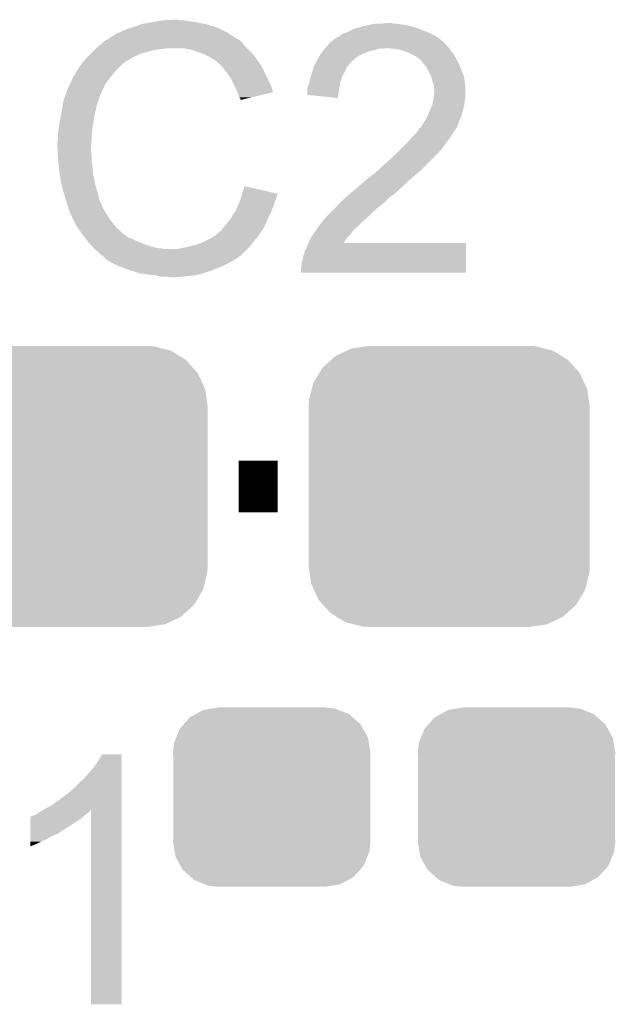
# Model space of a CAD drawing. Extents: x -4.5 to 27.4, y -3.9 to 53.4.
# Tile 17 of 47: x 6.6 to 8.9, y 14.6 to 18.4. Entities that reach past the tile are written whole.
import ezdxf

# ---------------------------------------------------------------- set-up
doc = ezdxf.new("R2010")
doc.units = 0
doc.layers.get('0').update_dxf_attribs({"linetype": 'CONTINUOUS'})
doc.layers.add('CAN_LIN_SBC_CLICK_V101_GTO', color=14, linetype='CONTINUOUS')
doc.layers.add('CAN_LIN_SBC_CLICK_V101_GTS', color=12, linetype='CONTINUOUS')

# ---------------------------------------------------------------- blocks, each defined once
blk = doc.blocks.new('CUSTOM_75')
for points in [[(-0.268438, 0.342124), (-0.233628, 0.347838), (0.2622, 0.342124), (0.247972, 0.347838)], [(-0.233628, 0.347838), (-0.20955, 0.35179), (0.247972, 0.347838), (0.20955, 0.35179)], [(-0.34504, 0.286174), (-0.320744, 0.31339), (0.348152, 0.286174), (0.317222, 0.31339)], [(-0.320744, 0.31339), (-0.298526, 0.325596), (0.317222, 0.31339), (0.30335, 0.325596)], [(-0.298526, 0.325596), (-0.268438, 0.342124), (0.30335, 0.325596), (0.2622, 0.342124)], [(-0.360486, 0.26887), (-0.34504, 0.286174), (0.357822, 0.26887), (0.348152, 0.286174)], [(-0.383124, 0.213652), (-0.37475, 0.234078), (0.380766, 0.213652), (0.377262, 0.234078)], [(-0.37475, 0.234078), (-0.360486, 0.26887), (0.377262, 0.234078), (0.357822, 0.26887)], [(-0.38735, 0.17526), (-0.383124, 0.213652), (0.38735, 0.17526), (0.380766, 0.213652)], [(-0.38608, 0.154124), (-0.38735, 0.17526), (0.38608, 0.154124), (0.38735, 0.17526)], [(-0.38608, -0.154124), (-0.38608, 0.154124), (0.38608, -0.154124), (0.38608, 0.154124)], [(-0.38735, -0.17526), (-0.38608, -0.154124), (0.38735, -0.17526), (0.38608, -0.154124)], [(-0.380764, -0.213652), (-0.38735, -0.17526), (0.383124, -0.213652), (0.38735, -0.17526)], [(-0.377262, -0.234078), (-0.380764, -0.213652), (0.374748, -0.234078), (0.383124, -0.213652)], [(-0.35782, -0.26887), (-0.377262, -0.234078), (0.360486, -0.26887), (0.374748, -0.234078)], [(-0.348152, -0.286174), (-0.35782, -0.26887), (0.345038, -0.286174), (0.360486, -0.26887)], [(-0.31722, -0.31339), (-0.348152, -0.286174), (0.320744, -0.31339), (0.345038, -0.286174)], [(-0.30335, -0.325596), (-0.31722, -0.31339), (0.298524, -0.325596), (0.320744, -0.31339)], [(-0.262198, -0.342124), (-0.30335, -0.325596), (0.268438, -0.342124), (0.298524, -0.325596)], [(-0.247972, -0.347838), (-0.262198, -0.342124), (0.233626, -0.347838), (0.268438, -0.342124)], [(-0.20955, -0.35179), (-0.247972, -0.347838), (0.20955, -0.35179), (0.233626, -0.347838)]]:
    blk.add_solid(points)
blk = doc.blocks.new('CUSTOM_79')
for points in [[(-0.400774, 0.532846), (-0.383312, 0.541074), (0.406198, 0.532846), (0.373946, 0.541074)], [(-0.383312, 0.541074), (-0.323442, 0.549926), (0.373946, 0.541074), (0.339246, 0.549926)], [(-0.323442, 0.549926), (-0.31496, 0.55118), (0.339246, 0.549926), (0.31496, 0.55118)], [(-0.461888, 0.497124), (-0.445816, 0.51162), (0.465342, 0.497124), (0.441342, 0.51162)], [(-0.445816, 0.51162), (-0.400774, 0.532846), (0.441342, 0.51162), (0.406198, 0.532846)], [(-0.508918, 0.445816), (-0.497124, 0.465342), (0.51162, 0.445816), (0.49401, 0.465342)], [(-0.497124, 0.465342), (-0.461888, 0.497124), (0.49401, 0.465342), (0.465342, 0.497124)], [(-0.532846, 0.406198), (-0.508918, 0.445816), (0.53029, 0.406198), (0.51162, 0.445816)], [(-0.538686, 0.383312), (-0.532846, 0.406198), (0.541074, 0.383312), (0.53029, 0.406198)], [(-0.549926, 0.339246), (-0.538686, 0.383312), (0.54759, 0.339246), (0.541074, 0.383312)], [(-0.55118, 0.31496), (-0.549926, 0.339246), (0.55118, 0.31496), (0.54759, 0.339246)], [(-0.55118, -0.31496), (-0.55118, 0.31496), (0.55118, -0.31496), (0.55118, 0.31496)], [(-0.547588, -0.339246), (-0.55118, -0.31496), (0.549926, -0.339246), (0.55118, -0.31496)], [(-0.541074, -0.383312), (-0.547588, -0.339246), (0.538684, -0.383312), (0.549926, -0.339246)], [(-0.530288, -0.406198), (-0.541074, -0.383312), (0.532846, -0.406198), (0.538684, -0.383312)], [(-0.51162, -0.445816), (-0.530288, -0.406198), (0.508916, -0.445816), (0.532846, -0.406198)], [(-0.494008, -0.465342), (-0.51162, -0.445816), (0.497124, -0.465342), (0.508916, -0.445816)], [(-0.465342, -0.497124), (-0.494008, -0.465342), (0.461886, -0.497124), (0.497124, -0.465342)], [(-0.44134, -0.51162), (-0.465342, -0.497124), (0.445816, -0.51162), (0.461886, -0.497124)], [(-0.406198, -0.532846), (-0.44134, -0.51162), (0.400772, -0.532846), (0.445816, -0.51162)], [(-0.373944, -0.541074), (-0.406198, -0.532846), (0.383312, -0.541074), (0.400772, -0.532846)], [(-0.339246, -0.549926), (-0.373944, -0.541074), (0.32344, -0.549926), (0.383312, -0.541074)], [(-0.31496, -0.55118), (-0.339246, -0.549926), (0.31496, -0.55118), (0.32344, -0.549926)]]:
    blk.add_solid(points)

msp = doc.modelspace()

# ---------------------------------------------------------------- linework, layer by layer
at = {"layer": 'CAN_LIN_SBC_CLICK_V101_GTO', "const_width": 0.2032}
msp.add_lwpolyline([(7.4676, 16.6116), (7.62, 16.6116)], dxfattribs=at)
at = {"layer": 'CAN_LIN_SBC_CLICK_V101_GTO'}
for points in [[(7.084062, 18.42516), (7.1247, 18.43278), (7.340602, 18.42516), (7.302498, 18.43278)], [(7.1247, 18.43278), (7.15518, 18.43786), (7.302498, 18.43278), (7.26694, 18.43786)], [(7.15518, 18.43786), (7.17042, 18.4404), (7.26694, 18.43786), (7.251702, 18.4404)], [(7.17042, 18.4404), (7.216138, 18.44294), (7.239002, 18.4404), (7.228842, 18.44294)], [(8.0264, 18.4277), (8.051778, 18.430238), (8.074664, 18.4277), (8.067042, 18.430238)], [(8.051778, 18.430238), (8.051798, 18.43024), (8.067042, 18.430238), (8.051798, 18.43024)], [(6.979934, 18.384526), (6.990082, 18.3896), (7.43508, 18.384526), (7.427974, 18.3896)], [(6.990082, 18.3896), (6.997694, 18.392138), (7.427974, 18.3896), (7.42442, 18.392138)], [(6.997694, 18.392138), (6.9977, 18.39214), (7.42442, 18.392138), (7.424418, 18.39214)], [(6.9977, 18.39214), (7.00786, 18.39722), (7.424418, 18.39214), (7.41426, 18.39722)], [(7.00786, 18.39722), (7.020558, 18.4023), (7.41426, 18.39722), (7.4041, 18.4023)], [(7.020558, 18.4023), (7.033258, 18.40738), (7.4041, 18.4023), (7.39267, 18.40738)], [(7.033258, 18.40738), (7.0485, 18.41246), (7.39267, 18.40738), (7.38124, 18.41246)], [(7.0485, 18.41246), (7.066282, 18.41754), (7.38124, 18.41246), (7.364986, 18.41754)], [(7.066282, 18.41754), (7.084062, 18.42516), (7.364986, 18.41754), (7.340602, 18.42516)], [(7.874002, 18.38706), (7.88924, 18.39214), (8.224522, 18.38706), (8.212668, 18.39214)], [(7.88924, 18.39214), (7.894318, 18.39468), (8.212668, 18.39214), (8.20674, 18.39468)], [(7.894318, 18.39468), (7.919722, 18.407382), (8.20674, 18.39468), (8.174988, 18.407382)], [(7.919722, 18.407382), (7.929876, 18.40992), (8.174988, 18.407382), (8.168642, 18.40992)], [(7.929876, 18.40992), (7.94004, 18.41246), (8.168642, 18.40992), (8.159752, 18.41246)], [(7.94004, 18.41246), (7.957818, 18.41754), (8.159752, 18.41246), (8.141972, 18.41754)], [(7.957818, 18.41754), (7.969248, 18.42008), (8.141972, 18.41754), (8.133082, 18.42008)], [(7.969248, 18.42008), (7.98068, 18.42262), (8.133082, 18.42008), (8.11784, 18.42262)], [(7.98068, 18.42262), (7.99211, 18.42516), (8.11784, 18.42262), (8.10006, 18.42516)], [(7.99211, 18.42516), (8.003542, 18.4277), (8.10006, 18.42516), (8.087362, 18.4277)], [(6.926808, 18.346418), (6.935816, 18.35404), (7.485382, 18.346418), (7.4803, 18.35404)], [(6.935816, 18.35404), (6.941822, 18.359122), (7.4803, 18.35404), (7.475218, 18.359122)], [(6.941822, 18.359122), (6.946046, 18.361658), (7.475218, 18.359122), (7.47268, 18.361658)], [(6.946046, 18.361658), (6.950276, 18.364198), (7.47268, 18.361658), (7.467604, 18.364198)], [(6.950276, 18.364198), (6.954502, 18.366734), (7.467604, 18.364198), (7.465066, 18.366734)], [(6.954502, 18.366734), (6.954512, 18.36674), (7.465066, 18.366734), (7.462524, 18.36674)], [(6.954512, 18.36674), (6.975668, 18.37944), (7.462524, 18.36674), (7.4422, 18.37944)], [(6.975668, 18.37944), (6.97992, 18.381992), (7.4422, 18.37944), (7.438628, 18.381992)], [(6.97992, 18.381992), (6.979934, 18.384526), (7.438628, 18.381992), (7.43508, 18.384526)], [(7.821936, 18.34896), (7.824046, 18.351492), (8.275342, 18.34896), (8.27532, 18.351492)], [(7.824046, 18.351492), (7.828288, 18.35658), (8.27532, 18.351492), (8.26922, 18.35658)], [(7.828288, 18.35658), (7.830826, 18.356586), (8.26922, 18.35658), (8.269212, 18.356586)], [(7.830826, 18.356586), (7.83844, 18.3642), (8.269212, 18.356586), (8.26008, 18.3642)], [(7.83844, 18.3642), (7.838444, 18.364202), (8.26008, 18.3642), (8.260078, 18.364202)], [(7.838444, 18.364202), (7.84352, 18.366742), (8.260078, 18.364202), (8.256522, 18.366742)], [(7.84352, 18.366742), (7.853682, 18.37436), (8.256522, 18.366742), (8.245858, 18.37436)], [(7.853682, 18.37436), (7.858758, 18.3769), (8.245858, 18.37436), (8.242302, 18.3769)], [(7.858758, 18.3769), (7.86384, 18.379442), (8.242302, 18.3769), (8.237854, 18.379442)], [(7.86384, 18.379442), (7.874002, 18.38706), (8.237854, 18.379442), (8.224522, 18.38706)], [(6.88848, 18.31086), (6.90372, 18.3261), (7.086598, 18.31086), (7.14756, 18.3261)], [(6.90372, 18.3261), (6.90626, 18.32864), (7.14756, 18.3261), (7.172962, 18.32864)], [(6.90626, 18.32864), (6.9088, 18.33118), (7.172962, 18.32864), (7.185658, 18.33118)], [(6.9088, 18.33118), (6.926808, 18.346418), (7.50062, 18.33118), (7.485382, 18.346418)], [(7.279638, 18.3261), (7.249158, 18.33118), (7.5057, 18.3261), (7.50062, 18.33118)], [(7.30758, 18.31594), (7.279638, 18.3261), (7.51586, 18.31594), (7.5057, 18.3261)], [(7.315206, 18.313398), (7.30758, 18.31594), (7.518402, 18.313398), (7.51586, 18.31594)], [(7.330438, 18.30832), (7.315206, 18.313398), (7.522466, 18.30832), (7.518402, 18.313398)], [(7.79018, 18.310858), (7.79653, 18.318478), (7.959084, 18.310858), (7.978138, 18.318478)], [(7.79653, 18.318478), (7.805, 18.32864), (7.978138, 18.318478), (8.018778, 18.32864)], [(7.805, 18.32864), (7.807116, 18.331178), (8.034016, 18.32864), (8.041638, 18.331178)], [(7.807116, 18.33118), (7.815584, 18.341338), (8.2931, 18.33118), (8.282942, 18.341338)], [(7.807116, 18.331178), (7.807116, 18.33118), (8.041638, 18.331178), (8.049262, 18.33118)], [(7.815584, 18.341338), (7.82193, 18.348952), (8.282942, 18.341338), (8.277864, 18.348952)], [(7.82193, 18.348952), (7.821936, 18.34896), (8.277864, 18.348952), (8.275342, 18.34896)], [(8.07974, 18.32864), (8.049262, 18.33118), (8.29564, 18.32864), (8.2931, 18.33118)], [(8.07976, 18.328636), (8.07974, 18.32864), (8.295642, 18.328636), (8.29564, 18.32864)], [(8.105138, 18.32356), (8.07976, 18.328636), (8.298182, 18.32356), (8.295642, 18.328636)], [(8.120378, 18.31848), (8.105138, 18.32356), (8.300722, 18.31848), (8.298182, 18.32356)], [(8.127998, 18.31594), (8.120378, 18.31848), (8.303262, 18.31594), (8.300722, 18.31848)], [(8.138162, 18.310858), (8.127998, 18.31594), (8.308342, 18.310858), (8.303262, 18.31594)], [(6.850124, 18.267678), (6.85546, 18.2753), (7.0104, 18.267678), (7.020558, 18.2753)], [(6.85546, 18.2753), (6.855462, 18.275302), (7.020558, 18.2753), (7.02056, 18.275302)], [(6.855462, 18.275302), (6.857766, 18.277838), (7.02056, 18.275302), (7.023098, 18.277838)], [(6.857766, 18.277838), (6.873932, 18.29562), (7.023098, 18.277838), (7.053582, 18.29562)], [(6.873932, 18.29562), (6.88086, 18.30324), (7.053582, 18.29562), (7.07009, 18.30324)], [(6.88086, 18.30324), (6.88848, 18.31086), (7.07009, 18.30324), (7.086598, 18.31086)], [(7.34568, 18.3007), (7.330438, 18.30832), (7.52856, 18.3007), (7.522466, 18.30832)], [(7.35076, 18.29816), (7.34568, 18.3007), (7.530376, 18.29816), (7.52856, 18.3007)], [(7.363462, 18.29054), (7.35076, 18.29816), (7.535818, 18.29054), (7.530376, 18.29816)], [(7.373616, 18.285462), (7.363462, 18.29054), (7.539446, 18.285462), (7.535818, 18.29054)], [(7.37616, 18.28292), (7.373616, 18.285462), (7.541262, 18.28292), (7.539446, 18.285462)], [(7.396164, 18.26514), (7.37616, 18.28292), (7.553962, 18.26514), (7.541262, 18.28292)], [(7.76634, 18.267678), (7.770444, 18.2753), (7.901938, 18.267678), (7.90702, 18.2753)], [(7.770444, 18.2753), (7.771814, 18.277842), (7.90702, 18.2753), (7.90956, 18.277842)], [(7.771814, 18.277842), (7.78002, 18.29308), (7.90956, 18.277842), (7.926976, 18.29308)], [(7.78002, 18.29308), (7.78147, 18.29562), (7.926976, 18.29308), (7.92988, 18.29562)], [(7.78147, 18.29562), (7.788728, 18.30832), (7.92988, 18.29562), (7.952738, 18.30832)], [(7.788728, 18.30832), (7.79018, 18.310858), (7.952738, 18.30832), (7.959084, 18.310858)], [(8.163558, 18.29816), (8.138162, 18.310858), (8.31596, 18.29816), (8.308342, 18.310858)], [(8.17372, 18.29054), (8.163558, 18.29816), (8.320118, 18.29054), (8.31596, 18.29816)], [(8.181336, 18.28546), (8.17372, 18.29054), (8.322888, 18.28546), (8.320118, 18.29054)], [(8.183878, 18.280384), (8.181336, 18.28546), (8.325656, 18.280384), (8.322888, 18.28546)], [(8.192592, 18.27022), (8.183878, 18.280384), (8.3312, 18.27022), (8.325656, 18.280384)], [(6.824982, 18.227044), (6.83006, 18.237198), (6.972586, 18.227044), (6.980484, 18.237198)], [(6.83006, 18.237198), (6.831582, 18.239738), (6.980484, 18.237198), (6.98246, 18.239738)], [(6.831582, 18.239738), (6.837678, 18.2499), (6.98246, 18.239738), (6.992622, 18.2499)], [(6.837678, 18.2499), (6.850124, 18.267678), (6.992622, 18.2499), (7.0104, 18.267678)], [(7.39902, 18.2626), (7.396164, 18.26514), (7.555414, 18.2626), (7.553962, 18.26514)], [(7.411212, 18.24736), (7.39902, 18.2626), (7.56412, 18.24736), (7.555414, 18.2626)], [(7.41934, 18.2372), (7.411212, 18.24736), (7.5692, 18.2372), (7.56412, 18.24736)], [(7.426452, 18.22704), (7.41934, 18.2372), (7.57428, 18.22704), (7.5692, 18.2372)], [(7.75208, 18.2245), (7.756432, 18.239738), (7.87545, 18.2245), (7.88416, 18.239738)], [(7.756432, 18.239738), (7.761512, 18.257516), (7.88416, 18.239738), (7.891778, 18.257516)], [(7.761512, 18.257516), (7.76224, 18.260062), (7.891778, 18.257516), (7.894322, 18.260062)], [(7.76224, 18.260062), (7.76634, 18.267678), (7.894322, 18.260062), (7.901938, 18.267678)], [(8.19912, 18.262602), (8.192592, 18.27022), (8.33413, 18.262602), (8.3312, 18.27022)], [(8.21182, 18.242278), (8.19912, 18.262602), (8.341948, 18.242278), (8.33413, 18.262602)], [(8.21436, 18.2372), (8.21182, 18.242278), (8.3439, 18.2372), (8.341948, 18.242278)], [(8.22198, 18.221962), (8.21436, 18.2372), (8.35043, 18.221962), (8.3439, 18.2372)], [(6.807646, 18.194018), (6.81482, 18.209264), (6.9469, 18.194018), (6.958758, 18.209264)], [(6.81482, 18.209264), (6.814826, 18.211806), (6.958758, 18.209264), (6.960734, 18.211806)], [(6.814826, 18.211806), (6.81736, 18.214344), (6.960734, 18.211806), (6.962708, 18.214344)], [(6.81736, 18.214344), (6.819904, 18.221962), (6.962708, 18.214344), (6.968634, 18.221962)], [(6.819904, 18.221962), (6.824982, 18.227044), (6.968634, 18.221962), (6.972586, 18.227044)], [(7.437118, 18.2118), (7.426452, 18.22704), (7.581054, 18.2118), (7.57428, 18.22704)], [(7.44093, 18.20418), (7.437118, 18.2118), (7.58444, 18.20418), (7.581054, 18.2118)], [(7.44982, 18.1864), (7.44093, 18.20418), (7.593332, 18.1864), (7.58444, 18.20418)], [(7.74446, 18.194022), (7.744882, 18.19656), (7.865918, 18.194022), (7.86638, 18.19656)], [(7.744882, 18.19656), (7.747002, 18.209262), (7.86638, 18.19656), (7.870188, 18.209262)], [(7.747002, 18.209262), (7.751232, 18.221958), (7.870188, 18.209262), (7.873998, 18.221958)], [(7.751232, 18.221958), (7.75208, 18.2245), (7.873998, 18.221958), (7.87545, 18.2245)], [(8.222618, 18.219416), (8.22198, 18.221962), (8.35152, 18.219416), (8.35043, 18.221962)], [(8.227062, 18.20164), (8.222618, 18.219416), (8.353744, 18.20164), (8.35152, 18.219416)], [(8.232138, 18.1864), (8.227062, 18.20164), (8.355648, 18.1864), (8.353744, 18.20164)], [(6.783492, 18.133056), (6.793652, 18.16354), (6.91896, 18.133056), (6.93166, 18.16354)], [(6.793652, 18.16354), (6.7945, 18.16608), (6.93166, 18.16354), (6.93293, 18.16608)], [(6.7945, 18.16608), (6.807646, 18.194018), (6.93293, 18.16608), (6.9469, 18.194018)], [(7.45095, 18.183858), (7.44982, 18.1864), (7.594602, 18.183858), (7.593332, 18.1864)], [(7.45998, 18.16354), (7.45095, 18.183858), (7.600676, 18.16354), (7.594602, 18.183858)], [(7.462524, 18.158454), (7.45998, 18.16354), (7.602196, 18.158454), (7.600676, 18.16354)], [(7.46506, 18.15338), (7.462524, 18.158454), (7.581034, 18.15338), (7.602196, 18.158454)], [(7.73684, 18.171162), (7.739382, 18.181322), (7.861762, 18.171162), (7.863608, 18.181322)], [(7.73684, 18.16862), (7.73684, 18.171162), (7.8613, 18.16862), (7.861762, 18.171162)], [(7.73684, 18.153384), (7.73684, 18.16862), (7.858946, 18.153384), (7.8613, 18.16862)], [(7.739382, 18.181322), (7.74446, 18.194022), (7.863608, 18.181322), (7.865918, 18.194022)], [(8.233664, 18.178778), (8.232138, 18.1864), (8.3566, 18.178778), (8.355648, 18.1864)], [(8.232394, 18.138138), (8.23468, 18.160998), (8.3566, 18.138138), (8.3566, 18.160998)], [(8.23468, 18.173702), (8.233664, 18.178778), (8.3566, 18.173702), (8.3566, 18.178778)], [(8.23468, 18.160998), (8.23468, 18.173702), (8.3566, 18.160998), (8.3566, 18.173702)], [(6.778836, 18.117818), (6.779262, 18.120362), (6.913878, 18.117818), (6.91515, 18.120362)], [(6.779262, 18.120362), (6.780106, 18.122896), (6.91515, 18.120362), (6.916418, 18.122896)], [(6.780106, 18.122896), (6.781798, 18.127974), (6.916418, 18.122896), (6.91642, 18.127974)], [(6.781798, 18.127974), (6.782644, 18.130514), (6.91642, 18.127974), (6.918954, 18.130514)], [(6.782644, 18.130514), (6.783492, 18.133056), (6.918954, 18.130514), (6.91896, 18.133056)], [(7.47014, 18.138144), (7.46506, 18.15338), (7.517492, 18.138144), (7.581034, 18.15338)], [(7.475214, 18.133066), (7.47014, 18.138144), (7.496314, 18.133066), (7.517492, 18.138144)], [(7.47522, 18.128008), (7.475214, 18.133066), (7.47522, 18.128008), (7.496314, 18.133066)], [(7.734314, 18.148326), (7.73684, 18.153384), (7.858164, 18.148326), (7.858946, 18.153384)], [(7.8562, 18.135602), (7.734314, 18.148326), (7.8562, 18.135602), (7.858164, 18.148326)], [(8.22706, 18.110202), (8.2296, 18.1229), (8.352246, 18.110202), (8.35406, 18.1229)], [(8.2296, 18.1229), (8.23214, 18.135598), (8.35406, 18.1229), (8.356176, 18.135598)], [(8.23214, 18.135598), (8.232394, 18.138138), (8.356176, 18.135598), (8.3566, 18.138138)], [(6.77164, 18.07464), (6.77545, 18.0975), (6.90372, 18.07464), (6.9088, 18.0975)], [(6.77545, 18.0975), (6.778836, 18.117818), (6.9088, 18.0975), (6.913878, 18.117818)], [(8.207866, 18.064478), (8.2169, 18.0848), (8.34136, 18.064478), (8.34644, 18.0848)], [(8.2169, 18.0848), (8.225026, 18.10512), (8.34644, 18.0848), (8.35152, 18.10512)], [(8.225026, 18.10512), (8.22706, 18.110202), (8.35152, 18.10512), (8.352246, 18.110202)], [(6.76402, 18.034), (6.7664, 18.0467), (6.896522, 18.034), (6.89864, 18.0467)], [(6.7664, 18.0467), (6.77164, 18.07464), (6.89864, 18.0467), (6.90372, 18.07464)], [(8.194884, 18.041618), (8.196576, 18.044156), (8.331198, 18.041618), (8.3312, 18.044156)], [(8.196576, 18.044156), (8.196578, 18.044158), (8.3312, 18.044156), (8.3312, 18.044158)], [(8.196578, 18.044158), (8.20674, 18.061942), (8.3312, 18.044158), (8.340092, 18.061942)], [(8.20674, 18.061942), (8.207866, 18.064478), (8.340092, 18.061942), (8.34136, 18.064478)], [(6.75894, 17.99844), (6.76148, 18.016222), (6.892288, 17.99844), (6.89356, 18.016222)], [(6.76148, 18.016222), (6.76402, 18.034), (6.89356, 18.016222), (6.896522, 18.034)], [(8.1661, 18.00098), (8.17626, 18.016224), (8.310032, 18.00098), (8.320194, 18.016224)], [(8.17626, 18.016224), (8.176282, 18.01876), (8.320194, 18.016224), (8.321886, 18.01876)], [(8.176282, 18.01876), (8.181346, 18.018774), (8.321886, 18.01876), (8.321894, 18.018774)], [(8.181346, 18.018774), (8.182608, 18.021298), (8.321894, 18.018774), (8.323578, 18.021298)], [(8.182608, 18.021298), (8.186422, 18.028922), (8.323578, 18.021298), (8.326628, 18.028922)], [(8.186422, 18.028922), (8.189806, 18.034), (8.326628, 18.028922), (8.32866, 18.034)], [(8.189806, 18.034), (8.194884, 18.041618), (8.32866, 18.034), (8.331198, 18.041618)], [(6.7564, 17.960342), (6.75894, 17.970502), (6.889568, 17.960342), (6.890294, 17.970502)], [(6.75894, 17.970502), (6.75894, 17.99844), (6.890294, 17.970502), (6.892288, 17.99844)], [(8.1153, 17.94764), (8.13562, 17.96796), (8.27278, 17.94764), (8.28802, 17.96796)], [(8.13562, 17.96796), (8.150858, 17.98574), (8.28802, 17.96796), (8.299872, 17.98574)], [(8.150858, 17.98574), (8.1661, 18.00098), (8.299872, 17.98574), (8.310032, 18.00098)], [(6.7564, 17.945102), (6.7564, 17.960342), (6.88848, 17.945102), (6.889568, 17.960342)], [(6.7564, 17.9451), (6.7564, 17.945102), (6.888482, 17.9451), (6.88848, 17.945102)], [(6.757544, 17.922238), (6.7564, 17.9451), (6.888482, 17.922238), (6.888482, 17.9451)], [(8.0899, 17.92224), (8.1153, 17.94764), (8.25246, 17.92224), (8.27278, 17.94764)], [(6.757926, 17.914616), (6.757544, 17.922238), (6.89102, 17.914616), (6.888482, 17.922238)], [(6.75894, 17.8943), (6.757926, 17.914616), (6.89102, 17.8943), (6.89102, 17.914616)], [(6.759704, 17.886678), (6.75894, 17.8943), (6.89102, 17.886678), (6.89102, 17.8943)], [(8.04926, 17.88414), (8.08482, 17.91716), (8.21436, 17.88414), (8.24738, 17.91716)], [(8.08482, 17.91716), (8.0899, 17.92224), (8.24738, 17.91716), (8.25246, 17.92224)], [(6.761226, 17.871442), (6.759704, 17.886678), (6.89356, 17.871442), (6.89102, 17.886678)], [(6.76402, 17.843498), (6.761226, 17.871442), (6.89571, 17.843498), (6.89356, 17.871442)], [(8.001, 17.84096), (8.016238, 17.853658), (8.16864, 17.84096), (8.183876, 17.853658)], [(8.016238, 17.853658), (8.01624, 17.85366), (8.183876, 17.853658), (8.18388, 17.85366)], [(8.01624, 17.85366), (8.03148, 17.8689), (8.18388, 17.85366), (8.19912, 17.8689)], [(8.03148, 17.8689), (8.04926, 17.88414), (8.19912, 17.8689), (8.21436, 17.88414)], [(6.764918, 17.838418), (6.76402, 17.843498), (6.8961, 17.838418), (6.89571, 17.843498)], [(6.77164, 17.80032), (6.764918, 17.838418), (6.90372, 17.80032), (6.8961, 17.838418)], [(7.939194, 17.79016), (7.9629, 17.810478), (8.11276, 17.79016), (8.133076, 17.810478)], [(7.9629, 17.810478), (7.962904, 17.810482), (8.133076, 17.810478), (8.13308, 17.810482)], [(7.962904, 17.810482), (7.967982, 17.81556), (8.13308, 17.810482), (8.139004, 17.81556)], [(7.967982, 17.81556), (7.9883, 17.8308), (8.139004, 17.81556), (8.156784, 17.8308)], [(7.9883, 17.8308), (8.001, 17.84096), (8.156784, 17.8308), (8.16864, 17.84096)], [(6.77672, 17.78), (6.77164, 17.80032), (6.909526, 17.78), (6.90372, 17.80032)], [(6.781076, 17.76476), (6.77672, 17.78), (6.91388, 17.76476), (6.909526, 17.78)], [(7.48284, 17.767298), (7.49048, 17.790156), (7.587568, 17.767298), (7.49048, 17.790156)], [(7.89432, 17.75206), (7.918334, 17.77238), (8.069574, 17.75206), (8.09244, 17.77238)], [(7.918334, 17.77238), (7.92734, 17.78), (8.09244, 17.77238), (8.101148, 17.78)], [(7.92734, 17.78), (7.939194, 17.79016), (8.101148, 17.78), (8.11276, 17.79016)], [(6.78688, 17.74444), (6.781076, 17.76476), (6.919302, 17.74444), (6.91388, 17.76476)], [(6.792808, 17.726658), (6.78688, 17.74444), (6.924044, 17.726658), (6.919302, 17.74444)], [(7.472044, 17.731738), (7.475852, 17.741898), (7.60984, 17.731738), (7.61492, 17.741898)], [(7.475852, 17.741898), (7.47776, 17.746982), (7.61492, 17.741898), (7.616188, 17.746982)], [(7.47776, 17.746982), (7.479028, 17.752058), (7.616188, 17.746982), (7.617458, 17.752058)], [(7.479028, 17.752058), (7.480298, 17.757136), (7.617458, 17.752058), (7.619998, 17.757136)], [(7.480298, 17.757136), (7.48093, 17.759662), (7.619998, 17.757136), (7.62, 17.759662)], [(7.48093, 17.759662), (7.48284, 17.767298), (7.62, 17.759662), (7.587568, 17.767298)], [(7.86917, 17.729198), (7.880346, 17.739358), (8.044178, 17.729198), (8.051798, 17.739358)], [(7.880346, 17.739358), (7.885938, 17.74444), (8.051798, 17.739358), (8.05942, 17.74444)], [(7.885938, 17.74444), (7.894312, 17.752054), (8.05942, 17.74444), (8.067034, 17.752054)], [(7.894312, 17.752054), (7.89432, 17.75206), (8.067034, 17.752054), (8.069574, 17.75206)], [(6.793656, 17.724116), (6.792808, 17.726658), (6.926582, 17.724116), (6.924044, 17.726658)], [(6.795348, 17.719038), (6.793656, 17.724116), (6.92912, 17.719038), (6.926582, 17.724116)], [(6.79704, 17.713958), (6.795348, 17.719038), (6.930814, 17.713958), (6.92912, 17.719038)], [(6.797676, 17.71142), (6.79704, 17.713958), (6.93166, 17.71142), (6.930814, 17.713958)], [(6.799582, 17.7038), (6.797676, 17.71142), (6.935472, 17.7038), (6.93166, 17.71142)], [(6.802122, 17.696182), (6.799582, 17.7038), (6.93928, 17.696182), (6.935472, 17.7038)], [(6.80466, 17.688562), (6.802122, 17.696182), (6.944044, 17.688562), (6.93928, 17.696182)], [(7.4549, 17.691102), (7.46034, 17.703798), (7.59605, 17.691102), (7.599678, 17.703798)], [(7.46034, 17.703798), (7.466872, 17.719038), (7.599678, 17.703798), (7.607298, 17.719038)], [(7.466872, 17.719038), (7.47014, 17.72666), (7.607298, 17.719038), (7.608822, 17.72666)], [(7.47014, 17.72666), (7.472044, 17.731738), (7.608822, 17.72666), (7.60984, 17.731738)], [(7.82574, 17.68348), (7.84606, 17.7038), (7.9883, 17.68348), (8.01116, 17.7038)], [(7.84606, 17.7038), (7.861864, 17.72158), (8.01116, 17.7038), (8.03402, 17.72158)], [(7.861864, 17.72158), (7.86638, 17.72666), (8.03402, 17.72158), (8.040792, 17.72666)], [(7.86638, 17.72666), (7.86917, 17.729198), (8.040792, 17.72666), (8.044178, 17.729198)], [(6.8072, 17.68348), (6.80466, 17.688562), (6.947218, 17.68348), (6.944044, 17.688562)], [(6.810786, 17.67586), (6.8072, 17.68348), (6.95198, 17.67586), (6.947218, 17.68348)], [(6.821544, 17.653), (6.810786, 17.67586), (6.96722, 17.653), (6.95198, 17.67586)], [(7.42696, 17.65046), (7.437122, 17.663162), (7.57666, 17.65046), (7.582218, 17.663162)], [(7.437122, 17.663162), (7.43966, 17.66824), (7.582218, 17.663162), (7.58444, 17.66824)], [(7.43966, 17.66824), (7.44474, 17.6784), (7.58444, 17.66824), (7.590246, 17.6784)], [(7.44474, 17.6784), (7.450832, 17.686018), (7.590246, 17.6784), (7.5946, 17.686018)], [(7.450832, 17.686018), (7.4549, 17.691102), (7.5946, 17.686018), (7.59605, 17.691102)], [(7.789164, 17.642842), (7.803388, 17.66062), (7.94512, 17.642842), (7.96544, 17.66062)], [(7.803388, 17.66062), (7.80542, 17.66316), (7.96544, 17.66062), (7.96798, 17.66316)], [(7.80542, 17.66316), (7.82574, 17.68348), (7.96798, 17.66316), (7.9883, 17.68348)], [(6.82752, 17.6403), (6.821544, 17.653), (6.97738, 17.6403), (6.96722, 17.653)], [(6.835988, 17.6276), (6.82752, 17.6403), (6.98754, 17.6276), (6.97738, 17.6403)], [(6.849532, 17.607282), (6.835988, 17.6276), (7.010398, 17.607282), (6.98754, 17.6276)], [(7.39902, 17.614904), (7.4041, 17.62252), (7.558194, 17.614904), (7.563272, 17.62252)], [(7.4041, 17.62252), (7.407908, 17.627598), (7.563272, 17.62252), (7.566658, 17.627598)], [(7.407908, 17.627598), (7.411722, 17.63268), (7.566658, 17.627598), (7.56888, 17.63268)], [(7.411722, 17.63268), (7.41934, 17.640302), (7.56888, 17.63268), (7.572216, 17.640302)], [(7.41934, 17.640302), (7.42696, 17.65046), (7.572216, 17.640302), (7.57666, 17.65046)], [(7.76986, 17.6149), (7.771552, 17.617438), (7.915486, 17.6149), (7.917178, 17.617438)], [(7.771552, 17.617438), (7.77494, 17.62252), (7.917178, 17.617438), (7.924796, 17.62252)], [(7.77494, 17.62252), (7.778316, 17.627586), (7.924796, 17.62252), (7.927334, 17.627586)], [(7.778316, 17.627586), (7.778326, 17.6276), (7.927334, 17.627586), (7.929874, 17.6276)], [(7.778326, 17.6276), (7.7851, 17.63776), (7.929874, 17.6276), (7.940036, 17.63776)], [(7.7851, 17.63776), (7.789164, 17.642842), (7.940036, 17.63776), (7.94512, 17.642842)], [(6.85292, 17.6022), (6.849532, 17.607282), (7.016752, 17.6022), (7.010398, 17.607282)], [(6.864644, 17.58696), (6.85292, 17.6022), (7.035806, 17.58696), (7.016752, 17.6022)], [(6.864646, 17.586958), (6.864644, 17.58696), (7.040884, 17.586958), (7.035806, 17.58696)], [(6.868552, 17.58188), (6.864646, 17.586958), (7.051042, 17.58188), (7.040884, 17.586958)], [(6.870508, 17.579338), (6.868552, 17.58188), (7.058664, 17.579338), (7.051042, 17.58188)], [(6.874414, 17.57426), (6.870508, 17.579338), (7.06628, 17.57426), (7.058664, 17.579338)], [(7.325362, 17.569182), (7.355838, 17.58442), (7.52348, 17.569182), (7.536814, 17.58442)], [(7.355838, 17.58442), (7.364724, 17.589498), (7.536814, 17.58442), (7.54126, 17.589498)], [(7.364724, 17.589498), (7.373618, 17.59458), (7.54126, 17.589498), (7.544646, 17.59458)], [(7.373618, 17.59458), (7.38632, 17.60474), (7.544646, 17.59458), (7.55142, 17.60474)], [(7.38632, 17.60474), (7.393944, 17.612362), (7.55142, 17.60474), (7.5565, 17.612362)], [(7.393944, 17.612362), (7.39902, 17.614904), (7.5565, 17.612362), (7.558194, 17.614904)], [(7.74446, 17.57426), (7.75208, 17.5895), (7.884188, 17.57426), (7.89432, 17.5895)], [(7.75208, 17.5895), (7.754622, 17.59458), (7.89432, 17.5895), (7.899398, 17.59458)], [(7.754622, 17.59458), (7.75843, 17.59966), (7.899398, 17.59458), (7.904478, 17.59966)], [(7.75843, 17.59966), (7.76605, 17.60982), (7.904478, 17.59966), (7.9121, 17.60982)], [(7.76605, 17.60982), (7.76986, 17.6149), (7.9121, 17.60982), (7.915486, 17.6149)], [(6.87832, 17.569182), (6.874414, 17.57426), (7.079822, 17.569182), (7.06628, 17.57426)], [(6.880862, 17.56664), (6.87832, 17.569182), (7.0866, 17.56664), (7.079822, 17.569182)], [(6.89102, 17.55648), (6.880862, 17.56664), (7.111996, 17.55648), (7.0866, 17.56664)], [(6.891022, 17.556478), (6.89102, 17.55648), (7.112, 17.556478), (7.111996, 17.55648)], [(6.897116, 17.54886), (6.891022, 17.556478), (7.13994, 17.54886), (7.112, 17.556478)], [(6.901178, 17.543782), (6.897116, 17.54886), (7.17041, 17.543782), (7.13994, 17.54886)], [(6.901182, 17.54378), (6.901178, 17.543782), (7.170422, 17.54378), (7.17041, 17.543782)], [(6.913878, 17.533622), (6.901182, 17.54378), (7.493, 17.533622), (7.503158, 17.54378)], [(7.231382, 17.54378), (7.24154, 17.54632), (7.503158, 17.54378), (7.505698, 17.54632)], [(7.24154, 17.54632), (7.25424, 17.54886), (7.505698, 17.54632), (7.508238, 17.54886)], [(7.25424, 17.54886), (7.26694, 17.5514), (7.508238, 17.54886), (7.510142, 17.5514)], [(7.26694, 17.5514), (7.29742, 17.559022), (7.510142, 17.5514), (7.515858, 17.559022)], [(7.29742, 17.559022), (7.32536, 17.56918), (7.515858, 17.559022), (7.523478, 17.56918)], [(7.32536, 17.56918), (7.325362, 17.569182), (7.523478, 17.56918), (7.52348, 17.569182)], [(7.726684, 17.536166), (7.73176, 17.54378), (8.359134, 17.536166), (8.359134, 17.54378)], [(7.73176, 17.54378), (7.73684, 17.55648), (8.359134, 17.54378), (8.359138, 17.55648)], [(7.73684, 17.55648), (7.741184, 17.566618), (8.359138, 17.55648), (8.35914, 17.566618)], [(7.741184, 17.566618), (7.741194, 17.56664), (8.35914, 17.566618), (7.879122, 17.56664)], [(7.741194, 17.56664), (7.74446, 17.57426), (7.879122, 17.56664), (7.884188, 17.57426)], [(6.913882, 17.53362), (6.913878, 17.533622), (7.493, 17.53362), (7.493, 17.533622)], [(6.92404, 17.523462), (6.913882, 17.53362), (7.481386, 17.523462), (7.493, 17.53362)], [(6.934198, 17.51584), (6.92404, 17.523462), (7.472674, 17.51584), (7.481386, 17.523462)], [(6.934214, 17.515826), (6.934198, 17.51584), (7.470134, 17.515826), (7.472674, 17.51584)], [(6.93928, 17.51076), (6.934214, 17.515826), (7.467592, 17.51076), (7.470134, 17.515826)], [(6.941824, 17.508216), (6.93928, 17.51076), (7.459978, 17.508216), (7.467592, 17.51076)], [(6.946898, 17.503142), (6.941824, 17.508216), (7.454902, 17.503142), (7.459978, 17.508216)], [(6.946904, 17.503138), (6.946898, 17.503142), (7.454898, 17.503138), (7.454902, 17.503142)], [(6.954514, 17.498064), (6.946904, 17.503138), (7.44644, 17.498064), (7.454898, 17.503138)], [(7.713982, 17.490444), (7.71906, 17.503142), (8.359124, 17.490444), (8.359128, 17.503142)], [(7.71906, 17.503142), (7.721602, 17.518382), (8.359128, 17.503142), (8.35913, 17.518382)], [(7.721602, 17.518382), (7.72668, 17.533624), (8.35913, 17.518382), (8.359132, 17.533624)], [(7.72668, 17.533624), (7.726684, 17.536166), (8.359132, 17.533624), (8.359134, 17.536166)], [(6.957038, 17.49806), (6.954514, 17.498064), (7.446432, 17.49806), (7.44644, 17.498064)], [(6.95706, 17.495534), (6.957038, 17.49806), (7.442222, 17.495534), (7.446432, 17.49806)], [(6.957088, 17.49552), (6.95706, 17.495534), (7.4422, 17.49552), (7.442222, 17.495534)], [(6.9977, 17.4752), (6.957088, 17.49552), (7.40156, 17.4752), (7.4422, 17.49552)], [(7.01929, 17.46758), (6.9977, 17.4752), (7.38124, 17.46758), (7.40156, 17.4752)], [(7.04088, 17.45996), (7.01929, 17.46758), (7.36346, 17.45996), (7.38124, 17.46758)], [(7.71144, 17.465042), (7.71398, 17.477742), (8.35912, 17.465042), (8.359122, 17.477742)], [(7.71144, 17.449822), (7.71144, 17.465042), (8.359118, 17.449822), (8.35912, 17.465042)], [(7.71398, 17.477742), (7.713982, 17.490444), (8.359122, 17.477742), (8.359124, 17.490444)], [(7.081518, 17.44726), (7.04088, 17.45996), (7.325358, 17.44726), (7.36346, 17.45996)], [(7.101838, 17.44472), (7.081518, 17.44726), (7.317738, 17.44472), (7.325358, 17.44726)], [(7.142478, 17.43964), (7.101838, 17.44472), (7.294878, 17.43964), (7.317738, 17.44472)], [(7.151368, 17.4371), (7.142478, 17.43964), (7.26948, 17.4371), (7.294878, 17.43964)], [(7.160256, 17.43456), (7.151368, 17.4371), (7.24154, 17.43456), (7.26948, 17.4371)], [(7.198358, 17.43202), (7.188198, 17.43456), (7.213602, 17.43202), (7.24154, 17.43456)], [(8.359118, 17.4498), (7.71144, 17.449822), (8.359118, 17.4498), (8.359118, 17.449822)], [(6.90118, 15.51178), (6.91642, 15.534638), (7.007858, 15.51178), (7.007858, 15.534638)], [(6.91642, 15.534638), (6.931658, 15.560018), (7.007858, 15.534638), (7.00786, 15.560018)], [(6.931658, 15.560018), (6.931672, 15.56004), (7.00786, 15.560018), (6.931672, 15.56004)], [(6.86562, 15.47114), (6.90118, 15.51178), (7.007858, 15.47114), (7.007858, 15.51178)], [(6.830062, 15.43558), (6.86562, 15.47114), (7.007856, 15.43558), (7.007858, 15.47114)], [(6.7945, 15.4051), (6.822438, 15.427958), (7.007856, 15.4051), (7.007856, 15.427958)], [(6.822438, 15.427958), (6.824986, 15.4305), (7.007856, 15.427958), (7.007856, 15.4305)], [(6.824986, 15.4305), (6.827526, 15.430514), (7.007856, 15.4305), (7.007856, 15.430514)], [(6.827526, 15.430514), (6.830062, 15.43558), (7.007856, 15.430514), (7.007856, 15.43558)], [(6.736082, 15.36192), (6.76402, 15.38224), (7.007854, 15.36192), (7.007856, 15.38224)], [(6.76402, 15.38224), (6.7945, 15.4051), (7.007856, 15.38224), (7.007856, 15.4051)], [(6.686968, 15.333978), (6.699658, 15.341592), (6.880858, 15.333978), (6.885936, 15.341592)], [(6.699658, 15.341592), (6.699672, 15.3416), (6.885936, 15.341592), (6.888458, 15.3416)], [(6.699672, 15.3416), (6.70814, 15.34668), (7.007854, 15.3416), (7.007854, 15.34668)], [(6.70814, 15.34668), (6.736082, 15.36192), (7.007854, 15.34668), (7.007854, 15.36192)], [(6.88848, 14.579622), (6.888458, 15.3416), (7.007838, 14.579622), (7.007854, 15.3416)], [(6.649724, 15.3035), (6.649726, 15.313666), (6.842758, 15.3035), (6.854958, 15.313666)], [(6.649724, 15.2908), (6.649724, 15.3035), (6.82244, 15.2908), (6.842758, 15.3035)], [(6.649726, 15.313666), (6.65226, 15.3162), (6.854958, 15.313666), (6.858, 15.3162)], [(6.65226, 15.3162), (6.652264, 15.316202), (6.858, 15.3162), (6.858002, 15.316202)], [(6.652264, 15.316202), (6.657342, 15.31874), (6.858002, 15.316202), (6.861174, 15.31874)], [(6.657342, 15.31874), (6.66496, 15.32128), (6.861174, 15.31874), (6.86435, 15.32128)], [(6.66496, 15.32128), (6.675118, 15.32636), (6.86435, 15.32128), (6.8707, 15.32636)], [(6.675118, 15.32636), (6.675122, 15.326362), (6.8707, 15.32636), (6.870702, 15.326362)], [(6.675122, 15.326362), (6.682738, 15.33144), (6.870702, 15.326362), (6.877472, 15.33144)], [(6.682738, 15.33144), (6.686968, 15.333978), (6.877472, 15.33144), (6.880858, 15.333978)], [(6.649722, 15.27556), (6.649724, 15.2908), (6.799582, 15.27556), (6.82244, 15.2908)], [(6.649722, 15.26032), (6.649722, 15.27556), (6.774176, 15.26032), (6.799582, 15.27556)], [(6.649722, 15.260298), (6.649722, 15.26032), (6.77164, 15.260298), (6.774176, 15.26032)], [(6.649722, 15.257776), (6.649722, 15.260298), (6.771632, 15.257776), (6.77164, 15.260298)], [(6.64972, 15.23746), (6.649722, 15.24508), (6.730998, 15.23746), (6.74878, 15.24508)], [(6.64972, 15.2273), (6.64972, 15.23746), (6.713218, 15.2273), (6.730998, 15.23746)], [(6.64972, 15.21714), (6.64972, 15.2273), (6.69036, 15.21714), (6.713218, 15.2273)], [(6.649722, 15.2527), (6.649722, 15.257776), (6.764018, 15.2527), (6.771632, 15.257776)], [(6.649722, 15.24508), (6.649722, 15.2527), (6.74878, 15.24508), (6.764018, 15.2527)], [(6.64972, 15.20698), (6.64972, 15.21714), (6.67004, 15.20698), (6.69036, 15.21714)], [(6.64972, 15.19939), (6.64972, 15.20698), (6.64972, 15.19939), (6.67004, 15.20698)], [(7.007838, 14.5796), (6.88848, 14.579622), (7.007838, 14.5796), (7.007838, 14.579622)]]:
    msp.add_solid(points, dxfattribs=at)

# ---------------------------------------------------------------- block references
at = {"layer": 'CAN_LIN_SBC_CLICK_V101_GTS'}
for name, p in [('CUSTOM_79', (6.7945, 16.6116)), ('CUSTOM_79', (8.2931, 16.6116)), ('CUSTOM_75', (7.59714, 15.3924)), ('CUSTOM_75', (8.55726, 15.3924))]:
    msp.add_blockref(name, p, dxfattribs=at)

doc.saveas('drawing.dxf')
